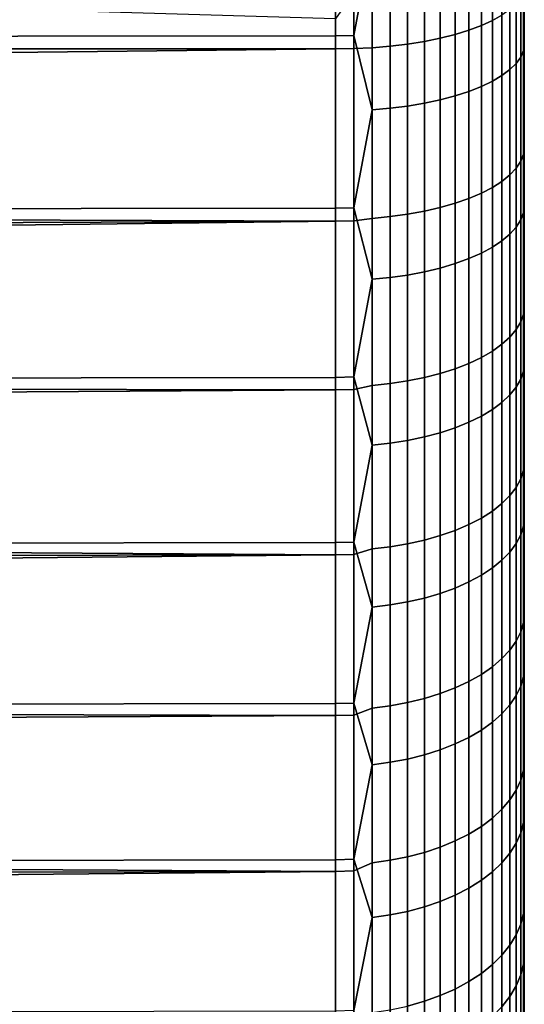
# Model space of a CAD drawing. Header units: metres. Extents: x -28 to 70, y -218 to 27.
# Tile 203 of 246: x 67.06 to 69.74, y -11.87 to -6.65. Entities that reach past the tile are written whole.
import ezdxf

# ---------------------------------------------------------------- set-up
doc = ezdxf.new("R2010")
doc.units = ezdxf.units.M
doc.layers.add('solid_10_261_002_XXX', color=7, linetype='CONTINUOUS')

msp = doc.modelspace()

# ---------------------------------------------------------------- linework, layer by layer
at = {"layer": 'solid_10_261_002_XXX'}
for points in [[(69.738998, -17.695442, 107.081123), (69.738998, 17.86268, 107.525124), (69.738998, 18.018742, 107.972984), (69.738998, -17.86268, 107.525124)], [(69.738998, 15.504929, 108.356667), (69.738998, -18.018742, 107.972984), (69.738998, -17.86268, 107.525124), (69.738998, 18.018742, 107.972984)], [(69.738998, -18.144548, 119.636902), (69.738998, 17.998217, 120.088028), (69.738998, 17.840757, 120.535057), (69.738998, -17.998217, 120.088028)], [(69.738998, -15.504929, 119.643333), (69.738998, 17.998217, 120.088028), (69.738998, -18.144548, 119.636902)], [(69.738998, 15.504929, 119.643333), (69.738998, 17.998217, 120.088028), (69.738998, -15.504929, 119.643333)], [(69.738998, -17.517336, 106.641808), (69.738998, 17.695442, 107.081123), (69.738998, 17.86268, 107.525124), (69.738998, -17.695442, 107.081123)], [(69.738998, -17.998217, 120.088028), (69.738998, 17.840757, 120.535057), (69.738998, 17.672028, 120.978447), (69.738998, -17.840757, 120.535057)], [(69.738998, -17.328262, 106.207001), (69.738998, 17.517336, 106.641808), (69.738998, 17.695442, 107.081123), (69.738998, -17.517336, 106.641808)], [(69.738998, -17.840757, 120.535057), (69.738998, 17.672028, 120.978447), (69.738998, 17.492325, 121.417435), (69.738998, -17.672028, 120.978447)], [(69.738998, -17.128267, 105.776749), (69.738998, 17.328262, 106.207001), (69.738998, 17.517336, 106.641808), (69.738998, -17.328262, 106.207001)], [(69.738998, -17.672028, 120.978447), (69.738998, 17.492325, 121.417435), (69.738998, 17.301893, 121.851395), (69.738998, -17.492325, 121.417435)], [(69.738998, -16.91773, 105.35186), (69.738998, 17.128269, 105.776749), (69.738998, 17.328262, 106.207001), (69.738998, -17.128267, 105.776749)], [(69.738998, -17.492325, 121.417435), (69.738998, 17.301893, 121.851395), (69.738998, 17.100512, 122.280807), (69.738998, -17.301893, 121.851395)], [(69.738998, -16.696726, 104.932533), (69.738998, 16.91773, 105.35186), (69.738998, 17.128269, 105.776749), (69.738998, -16.91773, 105.35186)], [(69.738998, -17.301893, 121.851395), (69.738998, 17.100512, 122.280807), (69.738998, 16.888451, 122.705162), (69.738998, -17.100512, 122.280807)], [(69.738998, -16.465115, 104.518478), (69.738998, 16.696728, 104.932533), (69.738998, 16.91773, 105.35186), (69.738998, -16.696726, 104.932533)], [(69.738998, -17.100512, 122.280807), (69.738998, 16.888451, 122.705162), (69.738998, 16.666065, 123.123718), (69.738998, -16.888451, 122.705162)], [(69.738998, -16.223316, 104.11042), (69.738998, 16.465115, 104.518478), (69.738998, 16.696728, 104.932533), (69.738998, -16.465115, 104.518478)], [(69.738998, -16.888451, 122.705162), (69.738998, 16.666065, 123.123718), (69.738998, 16.433155, 123.536812), (69.738998, -16.666065, 123.123718)], [(69.738998, -15.971604, 103.708855), (69.738998, 16.223316, 104.11042), (69.738998, 16.465115, 104.518478), (69.738998, -16.223316, 104.11042)], [(69.738998, -16.666065, 123.123718), (69.738998, 16.433155, 123.536812), (69.738998, 16.189892, 123.944191), (69.738998, -16.433155, 123.536812)], [(69.738998, -15.709696, 103.313339), (69.738998, 15.971604, 103.708855), (69.738998, 16.223316, 104.11042), (69.738998, -15.971604, 103.708855)], [(69.738998, -16.433155, 123.536812), (69.738998, 16.189892, 123.944191), (69.738998, 15.936717, 124.3451), (69.738998, -16.189892, 123.944191)], [(69.738998, 15.999977, 114), (69.738998, -15.980109, 113.202415), (69.738998, -15.920489, 112.406891), (69.738998, 15.980109, 113.202415)], [(69.738998, 15.980109, 114.797585), (69.738998, -15.999977, 114), (69.738998, -15.980109, 113.202415), (69.738998, 15.999977, 114)], [(69.738998, 15.980109, 113.202415), (69.738998, -15.920489, 112.406891), (69.738998, -15.821284, 111.615402), (69.738998, 15.920489, 112.406891)], [(69.738998, 15.920489, 115.593109), (69.738998, -15.980109, 114.797585), (69.738998, -15.999977, 114), (69.738998, 15.980109, 114.797585)], [(69.738998, -15.437999, 102.924446), (69.738998, 15.709696, 103.313339), (69.738998, 15.971604, 103.708855), (69.738998, -15.709696, 103.313339)], [(69.738998, -16.189892, 123.944191), (69.738998, 15.936717, 124.3451), (69.738998, 15.673589, 124.739548), (69.738998, -15.936717, 124.3451)], [(69.738998, 15.920489, 112.406891), (69.738998, -15.821284, 111.615402), (69.738998, -15.682747, 110.829597), (69.738998, 15.821284, 111.615402)], [(69.738998, 15.821284, 116.384598), (69.738998, -15.920489, 115.593109), (69.738998, -15.980109, 114.797585), (69.738998, 15.920489, 115.593109)], [(69.738998, 15.821284, 111.615402), (69.738998, -15.682747, 110.829597), (69.738998, -15.505204, 110.051781), (69.738998, 15.682747, 110.829597)], [(69.738998, 15.682747, 117.170403), (69.738998, -15.821284, 116.384598), (69.738998, -15.920489, 115.593109), (69.738998, 15.821284, 116.384598)], [(69.738998, -15.156949, 102.542831), (69.738998, 15.437999, 102.924446), (69.738998, 15.709696, 103.313339), (69.738998, -15.437999, 102.924446)], [(69.738998, 15.682747, 110.829597), (69.738998, -15.505204, 110.051781), (69.738998, -15.289287, 109.284348), (69.738998, 15.505204, 110.051781)], [(69.738998, 15.505204, 117.948219), (69.738998, -15.682747, 117.170403), (69.738998, -15.821284, 116.384598), (69.738998, 15.682747, 117.170403)], [(69.738998, -15.936717, 124.3451), (69.738998, 15.673589, 124.739548), (69.738998, 15.400467, 125.127655), (69.738998, -15.673589, 124.739548)], [(69.738998, 15.505204, 110.051781), (69.738998, -15.289287, 109.284348), (69.738998, -15.035082, 108.527679), (69.738998, 15.289287, 109.284348)], [(69.738998, 15.289287, 118.715652), (69.738998, -15.505204, 117.948219), (69.738998, -15.682747, 117.170403), (69.738998, 15.505204, 117.948219)], [(69.738998, 15.504929, 108.356667), (69.738998, -15.504929, 108.356667), (69.738998, -18.018742, 107.972984)], [(69.738998, 15.504929, 119.643333), (69.738998, -15.504929, 119.643333), (69.738998, -15.035082, 119.472321)], [(69.738998, 15.504929, 108.356667), (69.738998, 15.035082, 108.527679), (69.738998, -15.504929, 108.356667)], [(69.738998, 15.035082, 119.472321), (69.738998, 15.504929, 119.643333), (69.738998, -15.035082, 119.472321)], [(69.738998, -14.866242, 102.168091), (69.738998, 15.156949, 102.542831), (69.738998, 15.437999, 102.924446), (69.738998, -15.156949, 102.542831)], [(69.738998, -15.673589, 124.739548), (69.738998, 15.400467, 125.127655), (69.738998, 15.1179, 125.508652), (69.738998, -15.400467, 125.127655)], [(69.738998, 15.035082, 108.527679), (69.738998, 15.289287, 109.284348), (69.738998, -15.035082, 108.527679)], [(69.738998, 15.035082, 119.472321), (69.738998, -15.289287, 118.715652), (69.738998, -15.505204, 117.948219), (69.738998, 15.289287, 118.715652)], [(69.738998, -14.566178, 101.800575), (69.738998, 14.866242, 102.168091), (69.738998, 15.156949, 102.542831), (69.738998, -14.866242, 102.168091)], [(69.738998, -15.400467, 125.127655), (69.738998, 15.1179, 125.508652), (69.738998, 14.826112, 125.882172), (69.738998, -15.1179, 125.508652)], [(69.738998, 15.035082, 108.527679), (69.738998, -15.035082, 108.527679), (69.738998, -15.504929, 108.356667)], [(69.738998, 15.035082, 119.472321), (69.738998, -15.035082, 119.472321), (69.738998, -15.289287, 118.715652)], [(69.738998, -14.257309, 101.440971), (69.738998, 14.566178, 101.800575), (69.738998, 14.866242, 102.168091), (69.738998, -14.566178, 101.800575)], [(69.738998, -15.1179, 125.508652), (69.738998, 14.826112, 125.882172), (69.738998, 14.52482, 126.248627), (69.738998, -14.826113, 125.882172)], [(69.738998, -14.257309, 101.440971), (69.738998, 14.257309, 101.440971), (69.738998, 14.566178, 101.800575)], [(69.738998, -14.52482, 126.248627), (69.738998, 14.52482, 126.248627), (69.738998, 14.214567, 126.607368)], [(69.738998, -14.52482, 126.248627), (69.738998, -14.826113, 125.882172), (69.738998, 14.52482, 126.248627)], [(69.738998, -13.939472, 101.089134), (69.738998, 13.939472, 101.089134), (69.738998, 14.257309, 101.440971)], [(69.738998, -14.257309, 101.440971), (69.738998, -13.939472, 101.089134), (69.738998, 14.257309, 101.440971)], [(69.738998, -14.214567, 126.607368), (69.738998, 14.214567, 126.607368), (69.738998, 13.895806, 126.957878)], [(69.738998, -14.214567, 126.607368), (69.738998, -14.52482, 126.248627), (69.738998, 14.214567, 126.607368)], [(69.738998, -13.612744, 100.745094), (69.738998, 13.612744, 100.745094), (69.738998, 13.939472, 101.089134)], [(69.738998, -13.939472, 101.089134), (69.738998, -13.612744, 100.745094), (69.738998, 13.939472, 101.089134)], [(69.738998, -13.895806, 126.957878), (69.738998, 13.895806, 126.957878), (69.738998, 13.568185, 127.300529)], [(69.738998, -13.895806, 126.957878), (69.738998, -14.214567, 126.607368), (69.738998, 13.895806, 126.957878)], [(69.738998, -13.277735, 100.4095), (69.738998, 13.277735, 100.4095), (69.738998, 13.612744, 100.745094)], [(69.738998, -13.612744, 100.745094), (69.738998, -13.277735, 100.4095), (69.738998, 13.612744, 100.745094)], [(69.738998, -13.568185, 127.300529), (69.738998, 13.568185, 127.300529), (69.738998, 13.232078, 127.634956)], [(69.738998, -13.568185, 127.300529), (69.738998, -13.895806, 126.957878), (69.738998, 13.568185, 127.300529)], [(69.738998, -12.934573, 100.082512), (69.738998, 12.934573, 100.082512), (69.738998, 13.277735, 100.4095)], [(69.738998, -13.277735, 100.4095), (69.738998, -12.934573, 100.082512), (69.738998, 13.277735, 100.4095)], [(69.738998, -13.232078, 127.634956), (69.738998, 13.232078, 127.634956), (69.738998, 12.887991, 127.960648)], [(69.738998, -13.232078, 127.634956), (69.738998, -13.568185, 127.300529), (69.738998, 13.232078, 127.634956)], [(69.738998, -12.583035, 99.763901), (69.738998, 12.583035, 99.763901), (69.738998, 12.934573, 100.082512)], [(69.738998, -12.934573, 100.082512), (69.738998, -12.583035, 99.763901), (69.738998, 12.934573, 100.082512)], [(69.738998, -12.887991, 127.960648), (69.738998, 12.887991, 127.960648), (69.738998, 12.535643, 128.277847)], [(69.738998, -12.887991, 127.960648), (69.738998, -13.232078, 127.634956), (69.738998, 12.887991, 127.960648)], [(69.738998, -12.223764, 99.454231), (69.738998, 12.223764, 99.454231), (69.738998, 12.583035, 99.763901)], [(69.738998, -12.583035, 99.763901), (69.738998, -12.223764, 99.454231), (69.738998, 12.583035, 99.763901)], [(69.738998, -12.535643, 128.277847), (69.738998, 12.535643, 128.277847), (69.738998, 12.175271, 128.58638)], [(69.738998, -12.535643, 128.277847), (69.738998, -12.887991, 127.960648), (69.738998, 12.535643, 128.277847)], [(69.738998, -11.857162, 99.153877), (69.738998, 11.857162, 99.153877), (69.738998, 12.223764, 99.454231)], [(69.738998, -12.223764, 99.454231), (69.738998, -11.857162, 99.153877), (69.738998, 12.223764, 99.454231)], [(69.738998, -12.175271, 128.58638), (69.738998, 12.175271, 128.58638), (69.738998, 11.807488, 128.885666)], [(69.738998, -12.175271, 128.58638), (69.738998, -12.535643, 128.277847), (69.738998, 12.175271, 128.58638)], [(69.738998, -11.48282, 98.862495), (69.738998, 11.48282, 98.862495), (69.738998, 11.857162, 99.153877)], [(69.738998, -11.857162, 99.153877), (69.738998, -11.48282, 98.862495), (69.738998, 11.857162, 99.153877)], [(69.738998, -11.807488, 128.885666), (69.738998, 11.807488, 128.885666), (69.738998, 11.432162, 129.175781)], [(69.738998, -11.807488, 128.885666), (69.738998, -12.175271, 128.58638), (69.738998, 11.807488, 128.885666)], [(69.738998, -11.101318, 98.580521), (69.738998, 11.101318, 98.580521), (69.738998, 11.48282, 98.862495)], [(69.738998, -11.48282, 98.862495), (69.738998, -11.101318, 98.580521), (69.738998, 11.48282, 98.862495)], [(69.738998, -11.432162, 129.175781), (69.738998, 11.432162, 129.175781), (69.738998, 11.049299, 129.456772)], [(69.738998, -11.432162, 129.175781), (69.738998, -11.807488, 128.885666), (69.738998, 11.432162, 129.175781)], [(69.738998, -10.713271, 98.308418), (69.738998, 10.713271, 98.308418), (69.738998, 11.101318, 98.580521)], [(69.738998, -11.101318, 98.580521), (69.738998, -10.713271, 98.308418), (69.738998, 11.101318, 98.580521)], [(69.738998, -11.049299, 129.456772), (69.738998, 11.049299, 129.456772), (69.738998, 10.659792, 129.727951)], [(69.738998, -11.049299, 129.456772), (69.738998, -11.432162, 129.175781), (69.738998, 11.049299, 129.456772)], [(69.738998, -10.318254, 98.045914), (69.738998, 10.318254, 98.045914), (69.738998, 10.713271, 98.308418)], [(69.738998, -10.713271, 98.308418), (69.738998, -10.318254, 98.045914), (69.738998, 10.713271, 98.308418)], [(69.738998, -10.659792, 129.727951), (69.738998, 10.659792, 129.727951), (69.738998, 10.263978, 129.989059)], [(69.738998, -10.659792, 129.727951), (69.738998, -11.049299, 129.456772), (69.738998, 10.659792, 129.727951)], [(69.738998, -9.916682, 97.793243), (69.738998, 9.916682, 97.793243), (69.738998, 10.318254, 98.045914)], [(69.738998, -10.318254, 98.045914), (69.738998, -9.916682, 97.793243), (69.738998, 10.318254, 98.045914)], [(69.738998, -10.263978, 129.989059), (69.738998, 10.263978, 129.989059), (69.738998, 9.8614, 130.240417)], [(69.738998, -10.263978, 129.989059), (69.738998, -10.659792, 129.727951), (69.738998, 10.263978, 129.989059)], [(69.738998, -9.509292, 97.550888), (69.738998, 9.509292, 97.550888), (69.738998, 9.916682, 97.793243)], [(69.738998, -9.916682, 97.793243), (69.738998, -9.509292, 97.550888), (69.738998, 9.916682, 97.793243)], [(69.738998, -9.8614, 130.240417), (69.738998, 9.8614, 130.240417), (69.738998, 9.453012, 130.481491)], [(69.738998, -9.8614, 130.240417), (69.738998, -10.263978, 129.989059), (69.738998, 9.8614, 130.240417)], [(69.738998, -9.095859, 97.318733), (69.738998, 9.095859, 97.318733), (69.738998, 9.509292, 97.550888)], [(69.738998, -9.509292, 97.550888), (69.738998, -9.095859, 97.318733), (69.738998, 9.509292, 97.550888)], [(69.738998, -9.453012, 130.481491), (69.738998, 9.453012, 130.481491), (69.738998, 9.039566, 130.711868)], [(69.738998, -9.453012, 130.481491), (69.738998, -9.8614, 130.240417), (69.738998, 9.453012, 130.481491)], [(69.738998, -8.676495, 97.096809), (69.738998, 8.676495, 97.096809), (69.738998, 9.095859, 97.318733)], [(69.738998, -9.095859, 97.318733), (69.738998, -8.676495, 97.096809), (69.738998, 9.095859, 97.318733)], [(69.738998, -9.039566, 130.711868), (69.738998, 9.039566, 130.711868), (69.738998, 8.620402, 130.931839)], [(69.738998, -9.039566, 130.711868), (69.738998, -9.453012, 130.481491), (69.738998, 9.039566, 130.711868)], [(69.738998, -8.251982, 96.885536), (69.738998, 8.251982, 96.885536), (69.738998, 8.676495, 97.096809)], [(69.738998, -8.676495, 97.096809), (69.738998, -8.251982, 96.885536), (69.738998, 8.676495, 97.096809)], [(69.738998, -8.620402, 130.931839), (69.738998, 8.620402, 130.931839), (69.738998, 8.196311, 131.141144)], [(69.738998, -8.620402, 130.931839), (69.738998, -9.039566, 130.711868), (69.738998, 8.620402, 130.931839)], [(69.738998, -7.822474, 96.68502), (69.738998, 7.822474, 96.68502), (69.738998, 8.251982, 96.885536)], [(69.738998, -8.251982, 96.885536), (69.738998, -7.822474, 96.68502), (69.738998, 8.251982, 96.885536)], [(69.738998, -8.196311, 131.141144), (69.738998, 8.196311, 131.141144), (69.738998, 7.76834, 131.339371)], [(69.738998, -8.196311, 131.141144), (69.738998, -8.620402, 130.931839), (69.738998, 8.196311, 131.141144)], [(69.738998, -7.387699, 96.49511), (69.738998, 7.387699, 96.49511), (69.738998, 7.822474, 96.68502)], [(69.738998, -7.822474, 96.68502), (69.738998, -7.387699, 96.49511), (69.738998, 7.822474, 96.68502)], [(69.738998, -7.76834, 131.339371), (69.738998, 7.76834, 131.339371), (69.738998, 7.336425, 131.52655)], [(69.738998, -7.76834, 131.339371), (69.738998, -8.196311, 131.141144), (69.738998, 7.76834, 131.339371)], [(69.738998, -6.948454, 96.316139), (69.738998, 6.948454, 96.316139), (69.738998, 7.387699, 96.49511)], [(69.738998, -7.387699, 96.49511), (69.738998, -6.948454, 96.316139), (69.738998, 7.387699, 96.49511)], [(69.738998, -7.336425, 131.52655), (69.738998, 7.336425, 131.52655), (69.738998, 6.900312, 131.702789)], [(69.738998, -7.336425, 131.52655), (69.738998, -7.76834, 131.339371), (69.738998, 7.336425, 131.52655)], [(69.738998, -6.948454, 96.316139), (69.738998, -6.505222, 96.148338), (69.738998, 6.948454, 96.316139)], [(69.738998, -6.900312, 131.702789), (69.738998, 6.900312, 131.702789), (69.738998, 6.46, 131.868088)], [(69.738998, -6.900312, 131.702789), (69.738998, -7.336425, 131.52655), (69.738998, 6.900312, 131.702789)], [(69.738998, -6.46, 131.868088), (69.738998, -6.900312, 131.702789), (69.738998, 6.46, 131.868088)], [(62, -6.737922, 95.169167), (62, -5.805809, 94.861229), (68.738998, -5.799036, 94.859177), (68.738998, -6.730155, 95.166389)], [(68.835648, -5.797677, 94.863655), (68.835648, -6.728578, 95.170792), (68.738998, -6.730155, 95.166389), (68.738998, -5.799036, 94.859177)], [(68.835648, -6.728578, 95.170792), (68.835648, -5.797677, 94.863655), (68.932838, -6.207926, 95.007805)], [(69.719765, -6.843153, 96.066055), (69.719765, -5.963771, 95.754761), (69.734184, -5.933581, 95.847122), (69.734184, -6.808512, 96.156837)], [(69.734184, -6.808512, 96.156837), (69.734184, -5.933581, 95.847122), (69.738998, -6.505222, 96.148338)], [(69.662766, -6.910094, 95.890625), (69.662766, -6.022109, 95.576286), (69.695885, -5.993375, 95.664192), (69.695885, -6.877123, 95.977028)], [(69.695885, -6.877123, 95.977028), (69.695885, -5.993375, 95.664192), (69.719765, -5.963771, 95.754761), (69.719765, -6.843153, 96.066055)], [(69.570198, -6.971777, 95.728966), (69.570198, -6.075865, 95.411827), (69.620735, -6.049694, 95.491898), (69.620735, -6.941747, 95.807671)], [(69.620735, -6.941747, 95.807671), (69.620735, -6.049694, 95.491898), (69.662766, -6.022109, 95.576286), (69.662766, -6.910094, 95.890625)], [(69.445618, -7.025828, 95.587318), (69.445618, -6.122971, 95.267715), (69.511635, -6.100369, 95.336861), (69.511635, -6.999894, 95.655281)], [(69.511635, -6.999894, 95.655281), (69.511635, -6.100369, 95.336861), (69.570198, -6.075865, 95.411827), (69.570198, -6.971777, 95.728966)], [(69.293839, -7.070165, 95.471123), (69.293839, -6.161611, 95.149506), (69.372787, -6.14345, 95.205063), (69.372787, -7.049327, 95.525734)], [(69.372787, -7.049327, 95.525734), (69.372787, -6.14345, 95.205063), (69.445618, -6.122971, 95.267715), (69.445618, -7.025828, 95.587318)], [(68.835648, -6.728578, 95.170792), (68.932838, -6.207926, 95.007805), (68.932838, -7.123311, 95.331841)], [(68.932838, -7.123311, 95.331841), (68.932838, -6.207926, 95.007805), (69.02816, -6.200547, 95.030388), (69.02816, -7.114843, 95.354034)], [(69.02816, -7.114843, 95.354034), (69.02816, -6.200547, 95.030388), (69.120682, -6.190297, 95.061745), (69.120682, -7.103082, 95.384857)], [(69.120682, -7.103082, 95.384857), (69.120682, -6.190297, 95.061745), (69.209534, -6.177277, 95.101578), (69.209534, -7.088141, 95.424011)], [(69.209534, -7.088141, 95.424011), (69.209534, -6.177277, 95.101578), (69.293839, -6.161611, 95.149506), (69.293839, -7.070165, 95.471123)], [(69.570198, -6.323316, 132.520706), (69.570198, -6.649033, 132.390945), (69.620735, -6.620393, 132.311722), (69.620735, -6.289636, 132.443497)], [(69.445618, -6.383935, 132.659668), (69.445618, -6.700582, 132.533524), (69.511635, -6.675848, 132.465118), (69.511635, -6.35485, 132.593002)], [(69.511635, -6.35485, 132.593002), (69.511635, -6.675848, 132.465118), (69.570198, -6.649033, 132.390945), (69.570198, -6.323316, 132.520706)], [(69.293839, -6.433661, 132.773666), (69.293839, -6.742867, 132.650482), (69.372787, -6.722993, 132.595505), (69.372787, -6.410291, 132.720093)], [(69.372787, -6.410291, 132.720093), (69.372787, -6.722993, 132.595505), (69.445618, -6.700582, 132.533524), (69.445618, -6.383935, 132.659668)], [(69.02816, -6.483769, 132.888535), (69.02816, -6.785476, 132.768341), (69.120682, -6.77426, 132.737305), (69.120682, -6.470579, 132.858292)], [(69.120682, -6.470579, 132.858292), (69.120682, -6.77426, 132.737305), (69.209534, -6.76001, 132.697906), (69.209534, -6.453822, 132.819885)], [(69.209534, -6.453822, 132.819885), (69.209534, -6.76001, 132.697906), (69.293839, -6.742867, 132.650482), (69.293839, -6.433661, 132.773666)], [(69.734184, -6.493326, 131.960266), (69.734184, -7.358238, 131.623581), (69.738998, -6.900312, 131.702789), (69.738998, -6.46, 131.868088)], [(64.238998, -6.506375, 132.925278), (64.238998, -6.8, 132.808502), (68.738998, -6.8, 132.808502), (68.738998, -6.641157, 132.869003)], [(68.835648, -6.798409, 132.804108), (68.835648, -6.498977, 132.923401), (68.738998, -6.641157, 132.869003), (68.738998, -6.8, 132.808502)], [(68.835648, -6.498977, 132.923401), (68.835648, -6.798409, 132.804108), (68.932838, -6.793551, 132.790665), (68.932838, -6.493266, 132.910309)], [(68.932838, -6.493266, 132.910309), (68.932838, -6.793551, 132.790665), (69.02816, -6.785476, 132.768341), (69.02816, -6.483769, 132.888535)], [(69.695885, -6.558761, 132.141251), (69.695885, -7.432389, 131.801178), (69.719765, -7.395676, 131.713242), (69.719765, -6.526363, 132.051636)], [(69.719765, -6.526363, 132.051636), (69.719765, -7.395676, 131.713242), (69.734184, -7.358238, 131.623581), (69.734184, -6.493326, 131.960266)], [(69.734184, -6.808512, 96.156837), (69.738998, -6.505222, 96.148338), (69.738998, -6.948454, 96.316139)], [(69.662766, -6.590205, 132.228226), (69.662766, -7.468021, 131.88652), (69.695885, -7.432389, 131.801178), (69.695885, -6.558761, 132.141251)], [(69.570198, -6.649033, 132.390945), (69.570198, -7.534685, 132.046188), (69.620735, -7.50223, 131.96846), (69.620735, -6.620393, 132.311722)], [(69.620735, -6.620393, 132.311722), (69.620735, -7.50223, 131.96846), (69.662766, -7.468021, 131.88652), (69.662766, -6.590205, 132.228226)], [(69.445618, -6.700582, 132.533524), (69.445618, -7.5931, 132.186096), (69.511635, -7.565073, 132.118973), (69.511635, -6.675848, 132.465118)], [(69.511635, -6.675848, 132.465118), (69.511635, -7.565073, 132.118973), (69.570198, -7.534685, 132.046188), (69.570198, -6.649033, 132.390945)], [(62, -7.6538, 95.522461), (62, -6.737922, 95.169167), (68.738998, -6.730155, 95.166389), (68.738998, -7.645098, 95.51886)], [(68.835648, -6.728578, 95.170792), (68.835648, -7.643307, 95.523186), (68.738998, -7.645098, 95.51886), (68.738998, -6.730155, 95.166389)], [(68.835648, -7.643307, 95.523186), (68.835648, -6.728578, 95.170792), (68.932838, -7.123311, 95.331841)], [(69.293839, -6.742867, 132.650482), (69.293839, -7.641017, 132.300858), (69.372787, -7.618496, 132.246918), (69.372787, -6.722993, 132.595505)], [(69.372787, -6.722993, 132.595505), (69.372787, -7.618496, 132.246918), (69.445618, -7.5931, 132.186096), (69.445618, -6.700582, 132.533524)], [(68.932838, -6.793551, 132.790665), (68.932838, -7.698453, 132.438431), (69.02816, -7.689302, 132.416504), (69.02816, -6.785476, 132.768341)], [(69.02816, -6.785476, 132.768341), (69.02816, -7.689302, 132.416504), (69.120682, -7.676592, 132.386063), (69.120682, -6.77426, 132.737305)], [(69.120682, -6.77426, 132.737305), (69.120682, -7.676592, 132.386063), (69.209534, -7.660445, 132.347397), (69.209534, -6.76001, 132.697906)], [(69.209534, -6.76001, 132.697906), (69.209534, -7.660445, 132.347397), (69.293839, -7.641017, 132.300858), (69.293839, -6.742867, 132.650482)], [(28.511869, -7.251098, 132.639252), (28.340425, -7.567081, 132.513214), (68.738998, -7.713629, 132.452637), (68.738998, -6.8, 132.808502)], [(28.511869, -7.251098, 132.639252), (68.738998, -6.8, 132.808502), (64.238998, -6.8, 132.808502), (28.675892, -6.939406, 132.757523)], [(68.835648, -7.711823, 132.448318), (68.835648, -6.798409, 132.804108), (68.738998, -6.8, 132.808502), (68.738998, -7.713629, 132.452637)], [(68.835648, -6.798409, 132.804108), (68.835648, -7.711823, 132.448318), (68.932838, -7.698453, 132.438431), (68.932838, -6.793551, 132.790665)], [(69.719765, -7.706374, 96.419701), (69.719765, -6.843153, 96.066055), (69.734184, -6.808512, 96.156837), (69.734184, -7.667363, 96.50869)], [(69.734184, -6.808512, 96.156837), (69.738998, -6.948454, 96.316139), (69.738998, -7.387699, 96.49511)], [(69.734184, -7.667363, 96.50869), (69.734184, -6.808512, 96.156837), (69.738998, -7.387699, 96.49511)], [(69.662766, -7.781758, 96.247726), (69.662766, -6.910094, 95.890625), (69.695885, -6.877123, 95.977028), (69.695885, -7.744628, 96.332428)], [(69.695885, -7.744628, 96.332428), (69.695885, -6.877123, 95.977028), (69.719765, -6.843153, 96.066055), (69.719765, -7.706374, 96.419701)], [(69.570198, -7.851223, 96.089264), (69.570198, -6.971777, 95.728966), (69.620735, -6.941747, 95.807671), (69.620735, -7.817404, 96.166412)], [(69.620735, -7.817404, 96.166412), (69.620735, -6.941747, 95.807671), (69.662766, -6.910094, 95.890625), (69.662766, -7.781758, 96.247726)], [(69.734184, -7.358238, 131.623581), (69.738998, -7.336425, 131.52655), (69.738998, -6.900312, 131.702789)], [(69.511635, -7.882886, 96.017029), (69.511635, -6.999894, 95.655281), (69.570198, -6.971777, 95.728966), (69.570198, -7.851223, 96.089264)], [(69.372787, -7.938555, 95.89003), (69.372787, -7.049327, 95.525734), (69.445618, -7.025828, 95.587318), (69.445618, -7.912092, 95.950401)], [(69.445618, -7.912092, 95.950401), (69.445618, -7.025828, 95.587318), (69.511635, -6.999894, 95.655281), (69.511635, -7.882886, 96.017029)], [(69.120682, -7.999091, 95.75193), (69.120682, -7.103082, 95.384857), (69.209534, -7.088141, 95.424011), (69.209534, -7.982265, 95.790314)], [(69.209534, -7.982265, 95.790314), (69.209534, -7.088141, 95.424011), (69.293839, -7.070165, 95.471123), (69.293839, -7.962022, 95.836494)], [(69.293839, -7.962022, 95.836494), (69.293839, -7.070165, 95.471123), (69.372787, -7.049327, 95.525734), (69.372787, -7.938555, 95.89003)], [(68.835648, -7.643307, 95.523186), (68.932838, -7.123311, 95.331841), (68.932838, -8.021871, 95.699966)], [(68.932838, -8.021871, 95.699966), (68.932838, -7.123311, 95.331841), (69.02816, -7.114843, 95.354034), (69.02816, -8.012335, 95.721718)], [(69.02816, -8.012335, 95.721718), (69.02816, -7.114843, 95.354034), (69.120682, -7.103082, 95.384857), (69.120682, -7.999091, 95.75193)], [(69.719765, -7.395676, 131.713242), (69.719765, -8.247521, 131.333023), (69.734184, -8.205771, 131.24527), (69.734184, -7.358238, 131.623581)], [(69.734184, -7.358238, 131.623581), (69.734184, -8.205771, 131.24527), (69.738998, -7.76834, 131.339371), (69.738998, -7.336425, 131.52655)], [(69.695885, -7.432389, 131.801178), (69.695885, -8.288463, 131.419067), (69.719765, -8.247521, 131.333023), (69.719765, -7.395676, 131.713242)], [(69.734184, -7.667363, 96.50869), (69.738998, -7.387699, 96.49511), (69.738998, -7.822474, 96.68502)], [(69.662766, -7.468021, 131.88652), (69.662766, -8.328199, 131.502579), (69.695885, -8.288463, 131.419067), (69.695885, -7.432389, 131.801178)], [(69.570198, -7.534685, 132.046188), (69.570198, -8.402541, 131.658813), (69.620735, -8.366348, 131.582748), (69.620735, -7.50223, 131.96846)], [(69.620735, -7.50223, 131.96846), (69.620735, -8.366348, 131.582748), (69.662766, -8.328199, 131.502579), (69.662766, -7.468021, 131.88652)], [(28.340425, -7.567081, 132.513214), (28.16165, -7.887449, 132.379013), (68.738998, -7.713629, 132.452637)], [(69.445618, -7.5931, 132.186096), (69.445618, -8.467685, 131.795715), (69.511635, -8.436429, 131.730026), (69.511635, -7.565073, 132.118973)], [(69.511635, -7.565073, 132.118973), (69.511635, -8.436429, 131.730026), (69.570198, -8.402541, 131.658813), (69.570198, -7.534685, 132.046188)], [(69.293839, -7.641017, 132.300858), (69.293839, -8.521122, 131.90802), (69.372787, -8.496007, 131.85524), (69.372787, -7.618496, 132.246918)], [(69.372787, -7.618496, 132.246918), (69.372787, -8.496007, 131.85524), (69.445618, -8.467685, 131.795715), (69.445618, -7.5931, 132.186096)], [(62, -8.551239, 95.92028), (62, -7.6538, 95.522461), (68.738998, -7.645098, 95.51886), (68.738998, -8.541668, 95.915756)], [(68.835648, -7.643307, 95.523186), (68.835648, -8.539666, 95.919991), (68.738998, -8.541668, 95.915756), (68.738998, -7.645098, 95.51886)], [(68.835648, -8.539666, 95.919991), (68.835648, -7.643307, 95.523186), (68.932838, -8.021871, 95.699966)], [(69.120682, -7.676592, 132.386063), (69.120682, -8.560794, 131.991394), (69.209534, -8.542787, 131.953552), (69.209534, -7.660445, 132.347397)], [(69.209534, -7.660445, 132.347397), (69.209534, -8.542787, 131.953552), (69.293839, -8.521122, 131.90802), (69.293839, -7.641017, 132.300858)], [(69.719765, -8.551394, 96.814865), (69.719765, -7.706374, 96.419701), (69.734184, -7.667363, 96.50869), (69.734184, -8.508104, 96.901863)], [(69.734184, -7.667363, 96.50869), (69.738998, -7.822474, 96.68502), (69.738998, -8.251982, 96.885536)], [(69.734184, -8.508104, 96.901863), (69.734184, -7.667363, 96.50869), (69.738998, -8.251982, 96.885536)], [(27.975153, -8.212478, 132.236099), (27.780123, -8.542207, 132.083984), (68.738998, -8.608719, 132.052429), (68.738998, -7.713629, 132.452637)], [(28.16165, -7.887449, 132.379013), (27.975153, -8.212478, 132.236099), (68.738998, -7.713629, 132.452637)], [(68.835648, -8.606704, 132.048203), (68.835648, -7.711823, 132.448318), (68.738998, -7.713629, 132.452637), (68.738998, -8.608719, 132.052429)], [(68.835648, -8.606704, 132.048203), (68.932838, -8.585174, 132.042633), (68.932838, -7.698453, 132.438431), (68.835648, -7.711823, 132.448318)], [(68.932838, -7.698453, 132.438431), (68.932838, -8.585174, 132.042633), (69.02816, -8.574968, 132.021179), (69.02816, -7.689302, 132.416504)], [(69.02816, -7.689302, 132.416504), (69.02816, -8.574968, 132.021179), (69.120682, -8.560794, 131.991394), (69.120682, -7.676592, 132.386063)], [(69.695885, -8.593843, 96.729561), (69.695885, -7.744628, 96.332428), (69.719765, -7.706374, 96.419701), (69.719765, -8.551394, 96.814865)], [(69.662766, -8.635044, 96.646759), (69.662766, -7.781758, 96.247726), (69.695885, -7.744628, 96.332428), (69.695885, -8.593843, 96.729561)], [(69.734184, -8.205771, 131.24527), (69.738998, -8.196311, 131.141144), (69.738998, -7.76834, 131.339371)], [(69.570198, -8.712125, 96.491852), (69.570198, -7.851223, 96.089264), (69.620735, -7.817404, 96.166412), (69.620735, -8.674599, 96.567268)], [(69.620735, -8.674599, 96.567268), (69.620735, -7.817404, 96.166412), (69.662766, -7.781758, 96.247726), (69.662766, -8.635044, 96.646759)], [(69.445618, -8.779669, 96.356117), (69.445618, -7.912092, 95.950401), (69.511635, -7.882886, 96.017029), (69.511635, -8.747261, 96.421242)], [(69.511635, -8.747261, 96.421242), (69.511635, -7.882886, 96.017029), (69.570198, -7.851223, 96.089264), (69.570198, -8.712125, 96.491852)], [(69.372787, -8.809033, 96.297104), (69.372787, -7.938555, 95.89003), (69.445618, -7.912092, 95.950401), (69.445618, -8.779669, 96.356117)], [(69.120682, -8.876207, 96.162109), (69.120682, -7.999091, 95.75193), (69.209534, -7.982265, 95.790314), (69.209534, -8.857537, 96.199631)], [(69.209534, -8.857537, 96.199631), (69.209534, -7.982265, 95.790314), (69.293839, -7.962022, 95.836494), (69.293839, -8.835073, 96.244774)], [(69.293839, -8.835073, 96.244774), (69.293839, -7.962022, 95.836494), (69.372787, -7.938555, 95.89003), (69.372787, -8.809033, 96.297104)], [(68.835648, -8.539666, 95.919991), (68.932838, -8.021871, 95.699966), (68.932838, -8.901485, 96.111313)], [(68.932838, -8.901485, 96.111313), (68.932838, -8.021871, 95.699966), (69.02816, -8.012335, 95.721718), (69.02816, -8.890904, 96.132576)], [(69.02816, -8.890904, 96.132576), (69.02816, -8.012335, 95.721718), (69.120682, -7.999091, 95.75193), (69.120682, -8.876207, 96.162109)], [(69.734184, -8.205771, 131.24527), (69.734184, -9.033924, 130.826248), (69.738998, -8.620402, 130.931839), (69.738998, -8.196311, 131.141144)], [(69.695885, -8.288463, 131.419067), (69.695885, -9.124961, 130.995804), (69.719765, -9.079888, 130.91185), (69.719765, -8.247521, 131.333023)], [(69.719765, -8.247521, 131.333023), (69.719765, -9.079888, 130.91185), (69.734184, -9.033924, 130.826248), (69.734184, -8.205771, 131.24527)], [(69.662766, -8.328199, 131.502579), (69.662766, -9.168709, 131.077286), (69.695885, -9.124961, 130.995804), (69.695885, -8.288463, 131.419067)], [(69.734184, -8.508104, 96.901863), (69.738998, -8.251982, 96.885536), (69.738998, -8.676495, 97.096809)], [(69.620735, -8.366348, 131.582748), (69.620735, -9.210708, 131.155518), (69.662766, -9.168709, 131.077286), (69.662766, -8.328199, 131.502579)], [(69.511635, -8.436429, 131.730026), (69.511635, -9.287861, 131.29921), (69.570198, -9.250553, 131.229721), (69.570198, -8.402541, 131.658813)], [(69.570198, -8.402541, 131.658813), (69.570198, -9.250553, 131.229721), (69.620735, -9.210708, 131.155518), (69.620735, -8.366348, 131.582748)], [(69.445618, -8.467685, 131.795715), (69.445618, -9.322271, 131.363312), (69.511635, -9.287861, 131.29921), (69.511635, -8.436429, 131.730026)], [(69.293839, -8.521122, 131.90802), (69.293839, -9.381101, 131.472885), (69.372787, -9.353452, 131.421387), (69.372787, -8.496007, 131.85524)], [(69.372787, -8.496007, 131.85524), (69.372787, -9.353452, 131.421387), (69.445618, -9.322271, 131.363312), (69.445618, -8.467685, 131.795715)], [(69.719765, -9.376216, 97.250618), (69.719765, -8.551394, 96.814865), (69.734184, -8.508104, 96.901863), (69.734184, -9.328753, 97.335411)], [(69.734184, -8.508104, 96.901863), (69.738998, -8.676495, 97.096809), (69.738998, -9.095859, 97.318733)], [(69.734184, -9.328753, 97.335411), (69.734184, -8.508104, 96.901863), (69.738998, -9.095859, 97.318733)], [(27.780123, -8.542207, 132.083984), (27.577728, -8.87542, 131.922806), (68.738998, -8.608719, 132.052429)], [(62, -9.428074, 96.361649), (62, -8.551239, 95.92028), (68.738998, -8.541668, 95.915756), (68.738998, -9.417707, 96.35611)], [(68.835648, -8.539666, 95.919991), (68.835648, -9.415501, 96.360237), (68.738998, -9.417707, 96.35611), (68.738998, -8.541668, 95.915756)], [(68.835648, -9.415501, 96.360237), (68.835648, -8.539666, 95.919991), (68.932838, -8.901485, 96.111313)], [(69.02816, -8.574968, 132.021179), (69.02816, -9.440382, 131.583298), (69.120682, -9.424777, 131.55423), (69.120682, -8.560794, 131.991394)], [(69.120682, -8.560794, 131.991394), (69.120682, -9.424777, 131.55423), (69.209534, -9.404953, 131.517303), (69.209534, -8.542787, 131.953552)], [(69.209534, -8.542787, 131.953552), (69.209534, -9.404953, 131.517303), (69.293839, -9.381101, 131.472885), (69.293839, -8.521122, 131.90802)], [(69.695885, -9.42276, 97.167473), (69.695885, -8.593843, 96.729561), (69.719765, -8.551394, 96.814865), (69.719765, -9.376216, 97.250618)], [(27.577728, -8.87542, 131.922806), (27.369259, -9.210849, 131.752747), (68.738998, -9.483119, 131.60881), (68.738998, -8.608719, 132.052429)], [(68.835648, -9.480899, 131.604691), (68.835648, -8.606704, 132.048203), (68.738998, -8.608719, 132.052429), (68.738998, -9.483119, 131.60881)], [(68.835648, -9.480899, 131.604691), (68.932838, -9.451617, 131.604218), (68.932838, -8.585174, 132.042633), (68.835648, -8.606704, 132.048203)], [(68.932838, -8.585174, 132.042633), (68.932838, -9.451617, 131.604218), (69.02816, -9.440382, 131.583298), (69.02816, -8.574968, 132.021179)], [(69.662766, -9.467936, 97.086777), (69.662766, -8.635044, 96.646759), (69.695885, -8.593843, 96.729561), (69.695885, -9.42276, 97.167473)], [(69.620735, -9.511305, 97.0093), (69.620735, -8.674599, 96.567268), (69.662766, -8.635044, 96.646759), (69.662766, -9.467936, 97.086777)], [(69.734184, -9.033924, 130.826248), (69.738998, -9.039566, 130.711868), (69.738998, -8.620402, 130.931839)], [(69.511635, -9.590977, 96.866982), (69.511635, -8.747261, 96.421242), (69.570198, -8.712125, 96.491852), (69.570198, -9.552451, 96.935799)], [(69.570198, -9.552451, 96.935799), (69.570198, -8.712125, 96.491852), (69.620735, -8.674599, 96.567268), (69.620735, -9.511305, 97.0093)], [(69.445618, -9.62651, 96.803505), (69.445618, -8.779669, 96.356117), (69.511635, -8.747261, 96.421242), (69.511635, -9.590977, 96.866982)], [(69.293839, -9.687259, 96.694984), (69.293839, -8.835073, 96.244774), (69.372787, -8.809033, 96.297104), (69.372787, -9.658708, 96.745987)], [(69.372787, -9.658708, 96.745987), (69.372787, -8.809033, 96.297104), (69.445618, -8.779669, 96.356117), (69.445618, -9.62651, 96.803505)], [(69.120682, -9.73236, 96.614418), (69.120682, -8.876207, 96.162109), (69.209534, -8.857537, 96.199631), (69.209534, -9.711889, 96.650986)], [(69.209534, -9.711889, 96.650986), (69.209534, -8.857537, 96.199631), (69.293839, -8.835073, 96.244774), (69.293839, -9.687259, 96.694984)], [(68.835648, -9.415501, 96.360237), (68.932838, -8.901485, 96.111313), (68.932838, -9.760077, 96.564903)], [(68.932838, -9.760077, 96.564903), (68.932838, -8.901485, 96.111313), (69.02816, -8.890904, 96.132576), (69.02816, -9.748474, 96.585625)], [(69.02816, -9.748474, 96.585625), (69.02816, -8.890904, 96.132576), (69.120682, -8.876207, 96.162109), (69.120682, -9.73236, 96.614418)], [(69.695885, -9.124961, 130.995804), (69.695885, -9.939909, 130.53241), (69.719765, -9.89081, 130.450745), (69.719765, -9.079888, 130.91185)], [(69.719765, -9.079888, 130.91185), (69.719765, -9.89081, 130.450745), (69.734184, -9.840741, 130.367477), (69.734184, -9.033924, 130.826248)], [(69.734184, -9.033924, 130.826248), (69.734184, -9.840741, 130.367477), (69.738998, -9.453012, 130.481491), (69.738998, -9.039566, 130.711868)], [(69.662766, -9.168709, 131.077286), (69.662766, -9.987563, 130.611664), (69.695885, -9.939909, 130.53241), (69.695885, -9.124961, 130.995804)], [(69.734184, -9.328753, 97.335411), (69.738998, -9.095859, 97.318733), (69.738998, -9.509292, 97.550888)], [(69.620735, -9.210708, 131.155518), (69.620735, -10.033313, 130.687759), (69.662766, -9.987563, 130.611664), (69.662766, -9.168709, 131.077286)], [(27.369259, -9.210849, 131.752747), (27.156008, -9.547255, 131.574127), (68.738998, -9.483119, 131.60881)], [(69.570198, -9.250553, 131.229721), (69.570198, -10.076717, 130.759949), (69.620735, -10.033313, 130.687759), (69.620735, -9.210708, 131.155518)], [(69.445618, -9.322271, 131.363312), (69.445618, -10.15484, 130.889893), (69.511635, -10.117357, 130.827545), (69.511635, -9.287861, 131.29921)], [(69.511635, -9.287861, 131.29921), (69.511635, -10.117357, 130.827545), (69.570198, -10.076717, 130.759949), (69.570198, -9.250553, 131.229721)], [(69.372787, -9.353452, 131.421387), (69.372787, -10.188806, 130.946381), (69.445618, -10.15484, 130.889893), (69.445618, -9.322271, 131.363312)], [(69.719765, -10.178895, 97.725929), (69.719765, -9.376216, 97.250618), (69.734184, -9.328753, 97.335411), (69.734184, -10.127367, 97.808311)], [(69.734184, -9.328753, 97.335411), (69.738998, -9.509292, 97.550888), (69.738998, -9.916682, 97.793243)], [(69.734184, -10.127367, 97.808311), (69.734184, -9.328753, 97.335411), (69.738998, -9.916682, 97.793243)], [(69.209534, -9.404953, 131.517303), (69.209534, -10.244905, 131.039688), (69.293839, -10.218924, 130.996475), (69.293839, -9.381101, 131.472885)], [(69.293839, -9.381101, 131.472885), (69.293839, -10.218924, 130.996475), (69.372787, -10.188806, 130.946381), (69.372787, -9.353452, 131.421387)], [(69.695885, -10.229424, 97.645149), (69.695885, -9.42276, 97.167473), (69.719765, -9.376216, 97.250618), (69.719765, -10.178895, 97.725929)], [(62, -10.282194, 96.845512), (62, -9.428074, 96.361649), (68.738998, -9.417707, 96.35611), (68.738998, -10.271112, 96.838875)], [(68.835648, -9.415501, 96.360237), (68.835648, -10.268706, 96.842888), (68.738998, -10.271112, 96.838875), (68.738998, -9.417707, 96.35611)], [(68.835648, -10.268706, 96.842888), (68.835648, -9.415501, 96.360237), (68.932838, -9.760077, 96.564903)], [(68.932838, -9.451617, 131.604218), (68.932838, -10.295738, 131.124237), (69.02816, -10.283499, 131.103882), (69.02816, -9.440382, 131.583298)], [(69.02816, -9.440382, 131.583298), (69.02816, -10.283499, 131.103882), (69.120682, -10.2665, 131.075607), (69.120682, -9.424777, 131.55423)], [(69.120682, -9.424777, 131.55423), (69.120682, -10.2665, 131.075607), (69.209534, -10.244905, 131.039688), (69.209534, -9.404953, 131.517303)], [(69.662766, -10.278465, 97.566734), (69.662766, -9.467936, 97.086777), (69.695885, -9.42276, 97.167473), (69.695885, -10.229424, 97.645149)], [(26.938122, -9.884296, 131.386795), (26.713102, -10.223595, 131.189484), (68.738998, -10.334726, 131.122894), (68.738998, -9.483119, 131.60881)], [(27.156008, -9.547255, 131.574127), (26.938122, -9.884296, 131.386795), (68.738998, -9.483119, 131.60881)], [(68.835648, -10.332308, 131.118881), (68.835648, -9.480899, 131.604691), (68.738998, -9.483119, 131.60881), (68.738998, -10.334726, 131.122894)], [(68.835648, -10.332308, 131.118881), (68.932838, -10.295738, 131.124237), (68.932838, -9.451617, 131.604218), (68.835648, -9.480899, 131.604691)], [(69.620735, -10.325548, 97.491463), (69.620735, -9.511305, 97.0093), (69.662766, -9.467936, 97.086777), (69.662766, -10.278465, 97.566734)], [(69.734184, -9.840741, 130.367477), (69.738998, -9.8614, 130.240417), (69.738998, -9.453012, 130.481491)], [(69.511635, -10.41204, 97.35318), (69.511635, -9.590977, 96.866982), (69.570198, -9.552451, 96.935799), (69.570198, -10.370216, 97.420044)], [(69.570198, -10.370216, 97.420044), (69.570198, -9.552451, 96.935799), (69.620735, -9.511305, 97.0093), (69.620735, -10.325548, 97.491463)], [(69.445618, -10.450615, 97.291504), (69.445618, -9.62651, 96.803505), (69.511635, -9.590977, 96.866982), (69.511635, -10.41204, 97.35318)], [(69.293839, -10.516565, 97.186066), (69.293839, -9.687259, 96.694984), (69.372787, -9.658708, 96.745987), (69.372787, -10.485569, 97.235619)], [(69.372787, -10.485569, 97.235619), (69.372787, -9.658708, 96.745987), (69.445618, -9.62651, 96.803505), (69.445618, -10.450615, 97.291504)], [(69.209534, -10.543303, 97.143311), (69.209534, -9.711889, 96.650986), (69.293839, -9.687259, 96.694984), (69.293839, -10.516565, 97.186066)], [(68.835648, -10.268706, 96.842888), (68.932838, -9.760077, 96.564903), (68.932838, -10.595616, 97.059677)], [(68.932838, -10.595616, 97.059677), (68.932838, -9.760077, 96.564903), (69.02816, -9.748474, 96.585625), (69.02816, -10.583021, 97.079811)], [(69.02816, -10.583021, 97.079811), (69.02816, -9.748474, 96.585625), (69.120682, -9.73236, 96.614418), (69.120682, -10.565527, 97.10778)], [(69.120682, -10.565527, 97.10778), (69.120682, -9.73236, 96.614418), (69.209534, -9.711889, 96.650986), (69.209534, -10.543303, 97.143311)], [(69.719765, -9.89081, 130.450745), (69.719765, -10.678372, 129.95079), (69.734184, -10.624316, 129.870041), (69.734184, -9.840741, 130.367477)], [(69.734184, -9.840741, 130.367477), (69.734184, -10.624316, 129.870041), (69.738998, -9.8614, 130.240417)], [(69.734184, -10.624316, 129.870041), (69.738998, -10.263978, 129.989059), (69.738998, -9.8614, 130.240417)], [(69.695885, -9.939909, 130.53241), (69.695885, -10.73138, 130.029968), (69.719765, -10.678372, 129.95079), (69.719765, -9.89081, 130.450745)], [(69.734184, -10.127367, 97.808311), (69.738998, -9.916682, 97.793243), (69.738998, -10.318254, 98.045914)], [(69.662766, -9.987563, 130.611664), (69.662766, -10.782828, 130.106812), (69.695885, -10.73138, 130.029968), (69.695885, -9.939909, 130.53241)], [(69.620735, -10.033313, 130.687759), (69.620735, -10.832222, 130.180603), (69.662766, -10.782828, 130.106812), (69.662766, -9.987563, 130.611664)], [(69.511635, -10.117357, 130.827545), (69.511635, -10.922957, 130.316132), (69.570198, -10.879082, 130.250595), (69.570198, -10.076717, 130.759949)], [(69.570198, -10.076717, 130.759949), (69.570198, -10.879082, 130.250595), (69.620735, -10.832222, 130.180603), (69.620735, -10.033313, 130.687759)], [(69.445618, -10.15484, 130.889893), (69.445618, -10.963426, 130.376587), (69.511635, -10.922957, 130.316132), (69.511635, -10.117357, 130.827545)], [(69.719765, -10.957533, 98.239677), (69.719765, -10.178895, 97.725929), (69.734184, -10.127367, 97.808311), (69.734184, -10.902063, 98.319466)], [(69.734184, -10.127367, 97.808311), (69.738998, -10.318254, 98.045914), (69.738998, -10.713271, 98.308418)], [(69.734184, -10.902063, 98.319466), (69.734184, -10.127367, 97.808311), (69.738998, -10.713271, 98.308418)], [(69.372787, -10.188806, 130.946381), (69.372787, -11.000095, 130.431366), (69.445618, -10.963426, 130.376587), (69.445618, -10.15484, 130.889893)], [(69.695885, -11.011927, 98.161446), (69.695885, -10.229424, 97.645149), (69.719765, -10.178895, 97.725929), (69.719765, -10.957533, 98.239677)], [(26.713102, -10.223595, 131.189484), (26.482777, -10.563432, 130.982758), (68.738998, -10.334726, 131.122894)], [(69.209534, -10.244905, 131.039688), (69.209534, -11.060663, 130.521835), (69.293839, -11.032612, 130.479935), (69.293839, -10.218924, 130.996475)], [(69.293839, -10.218924, 130.996475), (69.293839, -11.032612, 130.479935), (69.372787, -11.000095, 130.431366), (69.372787, -10.188806, 130.946381)], [(69.662766, -11.06472, 98.08551), (69.662766, -10.278465, 97.566734), (69.695885, -10.229424, 97.645149), (69.695885, -11.011927, 98.161446)], [(62, -11.111543, 97.370697), (62, -10.282194, 96.845512), (68.738998, -10.271112, 96.838875), (68.738998, -11.099833, 97.362885)], [(68.835648, -10.268706, 96.842888), (68.835648, -11.097233, 97.366776), (68.738998, -11.099833, 97.362885), (68.738998, -10.271112, 96.838875)], [(68.835648, -11.097233, 97.366776), (68.835648, -10.268706, 96.842888), (68.932838, -10.595616, 97.059677)], [(68.932838, -10.295738, 131.124237), (68.932838, -11.115542, 130.603806), (69.02816, -11.102329, 130.584076), (69.02816, -10.283499, 131.103882)], [(69.02816, -10.283499, 131.103882), (69.02816, -11.102329, 130.584076), (69.120682, -11.083977, 130.556656), (69.120682, -10.2665, 131.075607)], [(69.120682, -10.2665, 131.075607), (69.120682, -11.083977, 130.556656), (69.209534, -11.060663, 130.521835), (69.209534, -10.244905, 131.039688)], [(69.620735, -11.115404, 98.012611), (69.620735, -10.325548, 97.491463), (69.662766, -10.278465, 97.566734), (69.662766, -11.06472, 98.08551)], [(69.734184, -10.624316, 129.870041), (69.738998, -10.659792, 129.727951), (69.738998, -10.263978, 129.989059)], [(26.482777, -10.563432, 130.982758), (26.249376, -10.901841, 130.767517), (68.738998, -11.161496, 130.59581), (68.738998, -10.334726, 131.122894)], [(68.835648, -11.158884, 130.591934), (68.835648, -10.332308, 131.118881), (68.738998, -10.334726, 131.122894), (68.738998, -11.161496, 130.59581)], [(68.835648, -11.158884, 130.591934), (68.932838, -11.115542, 130.603806), (68.932838, -10.295738, 131.124237), (68.835648, -10.332308, 131.118881)], [(69.570198, -11.163489, 97.943451), (69.570198, -10.370216, 97.420044), (69.620735, -10.325548, 97.491463), (69.620735, -11.115404, 98.012611)], [(69.511635, -11.208512, 97.878693), (69.511635, -10.41204, 97.35318), (69.570198, -10.370216, 97.420044), (69.570198, -11.163489, 97.943451)], [(69.445618, -11.250038, 97.81897), (69.445618, -10.450615, 97.291504), (69.511635, -10.41204, 97.35318), (69.511635, -11.208512, 97.878693)], [(69.293839, -11.321033, 97.71685), (69.293839, -10.516565, 97.186066), (69.372787, -10.485569, 97.235619), (69.372787, -11.287666, 97.764847)], [(69.372787, -11.287666, 97.764847), (69.372787, -10.485569, 97.235619), (69.445618, -10.450615, 97.291504), (69.445618, -11.250038, 97.81897)], [(69.120682, -11.373741, 97.641045), (69.120682, -10.565527, 97.10778), (69.209534, -10.543303, 97.143311), (69.209534, -11.349817, 97.675453)], [(69.209534, -11.349817, 97.675453), (69.209534, -10.543303, 97.143311), (69.293839, -10.516565, 97.186066), (69.293839, -11.321033, 97.71685)], [(68.835648, -11.097233, 97.366776), (68.932838, -10.595616, 97.059677), (68.932838, -11.406132, 97.59446)], [(68.932838, -11.406132, 97.59446), (68.932838, -10.595616, 97.059677), (69.02816, -10.583021, 97.079811), (69.02816, -11.392572, 97.61396)], [(69.02816, -11.392572, 97.61396), (69.02816, -10.583021, 97.079811), (69.120682, -10.565527, 97.10778), (69.120682, -11.373741, 97.641045)], [(69.719765, -10.678372, 129.95079), (69.719765, -11.440714, 129.413147), (69.734184, -11.382798, 129.335129), (69.734184, -10.624316, 129.870041)], [(69.734184, -10.624316, 129.870041), (69.734184, -11.382798, 129.335129), (69.738998, -10.659792, 129.727951)], [(69.695885, -10.73138, 130.029968), (69.695885, -11.497506, 129.48967), (69.719765, -11.440714, 129.413147), (69.719765, -10.678372, 129.95079)], [(69.734184, -11.382798, 129.335129), (69.738998, -11.049299, 129.456772), (69.738998, -10.659792, 129.727951)], [(69.662766, -10.782828, 130.106812), (69.662766, -11.552628, 129.563919), (69.695885, -11.497506, 129.48967), (69.695885, -10.73138, 130.029968)], [(69.734184, -10.902063, 98.319466), (69.738998, -10.713271, 98.308418), (69.738998, -11.101318, 98.580521)], [(69.620735, -10.832222, 130.180603), (69.620735, -11.605547, 129.635223), (69.662766, -11.552628, 129.563919), (69.662766, -10.782828, 130.106812)], [(69.570198, -10.879082, 130.250595), (69.570198, -11.655752, 129.70285), (69.620735, -11.605547, 129.635223), (69.620735, -10.832222, 130.180603)], [(26.249376, -10.901841, 130.767517), (26.015135, -11.236936, 130.54483), (68.738998, -11.161496, 130.59581)], [(69.511635, -10.922957, 130.316132), (69.511635, -11.702761, 129.76619), (69.570198, -11.655752, 129.70285), (69.570198, -10.879082, 130.250595)], [(69.719765, -11.710291, 98.790649), (69.719765, -10.957533, 98.239677), (69.734184, -10.902063, 98.319466), (69.734184, -11.651011, 98.867645)], [(69.734184, -10.902063, 98.319466), (69.738998, -11.101318, 98.580521), (69.738998, -11.48282, 98.862495)], [(69.734184, -11.651011, 98.867645), (69.734184, -10.902063, 98.319466), (69.738998, -11.48282, 98.862495)], [(69.372787, -11.000095, 130.431366), (69.372787, -11.785405, 129.877533), (69.445618, -11.746118, 129.8246), (69.445618, -10.963426, 130.376587)], [(69.445618, -10.963426, 130.376587), (69.445618, -11.746118, 129.8246), (69.511635, -11.702761, 129.76619), (69.511635, -10.922957, 130.316132)], [(69.695885, -11.768421, 98.715149), (69.695885, -11.011927, 98.161446), (69.719765, -10.957533, 98.239677), (69.719765, -11.710291, 98.790649)], [(69.293839, -11.032612, 130.479935), (69.293839, -11.820243, 129.924469), (69.372787, -11.785405, 129.877533), (69.372787, -11.000095, 130.431366)], [(69.662766, -11.824841, 98.641876), (69.662766, -11.06472, 98.08551), (69.695885, -11.011927, 98.161446), (69.695885, -11.768421, 98.715149)], [(69.120682, -11.083977, 130.556656), (69.120682, -11.875275, 129.998596), (69.209534, -11.850297, 129.964951), (69.209534, -11.060663, 130.521835)], [(69.209534, -11.060663, 130.521835), (69.209534, -11.850297, 129.964951), (69.293839, -11.820243, 129.924469), (69.293839, -11.032612, 130.479935)], [(69.620735, -11.879008, 98.571518), (69.620735, -11.115404, 98.012611), (69.662766, -11.06472, 98.08551), (69.662766, -11.824841, 98.641876)], [(69.734184, -11.382798, 129.335129), (69.738998, -11.432162, 129.175781), (69.738998, -11.049299, 129.456772)], [(62, -11.914121, 97.935951), (62, -11.111543, 97.370697), (68.738998, -11.099833, 97.362885), (68.738998, -11.901875, 97.926872)], [(68.835648, -11.097233, 97.366776), (68.835648, -11.899087, 97.930634), (68.738998, -11.901875, 97.926872), (68.738998, -11.099833, 97.362885)], [(68.835648, -11.899087, 97.930634), (68.835648, -11.097233, 97.366776), (68.932838, -11.406132, 97.59446)], [(68.835648, -11.95864, 130.025101), (68.932838, -11.909094, 130.044159), (68.932838, -11.115542, 130.603806), (68.835648, -11.158884, 130.591934)], [(68.932838, -11.115542, 130.603806), (68.932838, -11.909094, 130.044159), (69.02816, -11.894938, 130.025085), (69.02816, -11.102329, 130.584076)], [(69.02816, -11.102329, 130.584076), (69.02816, -11.894938, 130.025085), (69.120682, -11.875275, 129.998596), (69.120682, -11.083977, 130.556656)], [(69.570198, -11.930397, 98.504776), (69.570198, -11.163489, 97.943451), (69.620735, -11.115404, 98.012611), (69.620735, -11.879008, 98.571518)], [(25.781013, -11.567853, 130.31517), (25.543602, -11.896914, 130.076797), (68.738998, -11.96144, 130.028854), (68.738998, -11.161496, 130.59581)], [(26.015135, -11.236936, 130.54483), (25.781013, -11.567853, 130.31517), (68.738998, -11.161496, 130.59581)], [(68.835648, -11.95864, 130.025101), (68.835648, -11.158884, 130.591934), (68.738998, -11.161496, 130.59581), (68.738998, -11.96144, 130.028854)], [(69.511635, -11.978513, 98.442284), (69.511635, -11.208512, 97.878693), (69.570198, -11.163489, 97.943451), (69.570198, -11.930397, 98.504776)], [(69.445618, -12.022891, 98.384644), (69.445618, -11.250038, 97.81897), (69.511635, -11.208512, 97.878693), (69.511635, -11.978513, 98.442284)], [(69.372787, -12.063105, 98.33242), (69.372787, -11.287666, 97.764847), (69.445618, -11.250038, 97.81897), (69.445618, -12.022891, 98.384644)], [(69.209534, -12.129525, 98.246147), (69.209534, -11.349817, 97.675453), (69.293839, -11.321033, 97.71685), (69.293839, -12.098763, 98.286102)], [(69.293839, -12.098763, 98.286102), (69.293839, -11.321033, 97.71685), (69.372787, -11.287666, 97.764847), (69.372787, -12.063105, 98.33242)], [(69.02816, -12.175218, 98.186806), (69.02816, -11.392572, 97.61396), (69.120682, -11.373741, 97.641045), (69.120682, -12.155092, 98.212944)], [(69.120682, -12.155092, 98.212944), (69.120682, -11.373741, 97.641045), (69.209534, -11.349817, 97.675453), (69.209534, -12.129525, 98.246147)], [(68.835648, -11.899087, 97.930634), (68.932838, -11.406132, 97.59446), (68.932838, -12.189708, 98.167984)], [(68.932838, -12.189708, 98.167984), (68.932838, -11.406132, 97.59446), (69.02816, -11.392572, 97.61396), (69.02816, -12.175218, 98.186806)], [(69.719765, -11.440714, 129.413147), (69.719765, -12.176035, 128.839111), (69.734184, -12.114397, 128.763992), (69.734184, -11.382798, 129.335129)], [(69.734184, -11.382798, 129.335129), (69.734184, -12.114397, 128.763992), (69.738998, -11.432162, 129.175781)], [(69.734184, -12.114397, 128.763992), (69.738998, -11.807488, 128.885666), (69.738998, -11.432162, 129.175781)], [(69.695885, -11.497506, 129.48967), (69.695885, -12.236477, 128.912781), (69.719765, -12.176035, 128.839111), (69.719765, -11.440714, 129.413147)], [(69.734184, -11.651011, 98.867645), (69.738998, -11.48282, 98.862495), (69.738998, -11.857162, 99.153877)], [(69.662766, -11.552628, 129.563919), (69.662766, -12.295142, 128.984268), (69.695885, -12.236477, 128.912781), (69.695885, -11.497506, 129.48967)], [(69.620735, -11.605547, 129.635223), (69.620735, -12.351462, 129.052917), (69.662766, -12.295142, 128.984268), (69.662766, -11.552628, 129.563919)], [(69.570198, -11.655752, 129.70285), (69.570198, -12.404895, 129.118027), (69.620735, -12.351462, 129.052917), (69.620735, -11.605547, 129.635223)], [(69.511635, -11.702761, 129.76619), (69.511635, -12.454925, 129.179001), (69.570198, -12.404895, 129.118027), (69.570198, -11.655752, 129.70285)], [(69.719765, -12.435392, 99.377541), (69.719765, -11.710291, 98.790649), (69.734184, -11.651011, 98.867645), (69.734184, -12.372442, 99.451569)], [(69.734184, -11.651011, 98.867645), (69.738998, -11.857162, 99.153877), (69.738998, -12.223764, 99.454231)], [(69.734184, -12.372442, 99.451569), (69.734184, -11.651011, 98.867645), (69.738998, -12.223764, 99.454231)], [(69.372787, -11.785405, 129.877533), (69.372787, -12.54288, 129.286194), (69.445618, -12.501068, 129.235245), (69.445618, -11.746118, 129.8246)], [(69.445618, -11.746118, 129.8246), (69.445618, -12.501068, 129.235245), (69.511635, -12.454925, 129.179001), (69.511635, -11.702761, 129.76619)], [(69.695885, -12.497122, 99.304955), (69.695885, -11.768421, 98.715149), (69.719765, -11.710291, 98.790649), (69.719765, -12.435392, 99.377541)], [(69.293839, -11.820243, 129.924469), (69.293839, -12.579958, 129.33139), (69.372787, -12.54288, 129.286194), (69.372787, -11.785405, 129.877533)], [(69.662766, -12.557036, 99.234505), (69.662766, -11.824841, 98.641876), (69.695885, -11.768421, 98.715149), (69.695885, -12.497122, 99.304955)], [(69.120682, -11.875275, 129.998596), (69.120682, -12.638527, 129.402756), (69.209534, -12.611942, 129.370361), (69.209534, -11.850297, 129.964951)], [(69.209534, -11.850297, 129.964951), (69.209534, -12.611942, 129.370361), (69.293839, -12.579958, 129.33139), (69.293839, -11.820243, 129.924469)], [(69.620735, -12.614556, 99.16687), (69.620735, -11.879008, 98.571518), (69.662766, -11.824841, 98.641876), (69.662766, -12.557036, 99.234505)], [(69.734184, -12.114397, 128.763992), (69.738998, -12.175271, 128.58638), (69.738998, -11.807488, 128.885666)]]:
    msp.add_3dface(points, dxfattribs=at)

doc.saveas('drawing.dxf')
